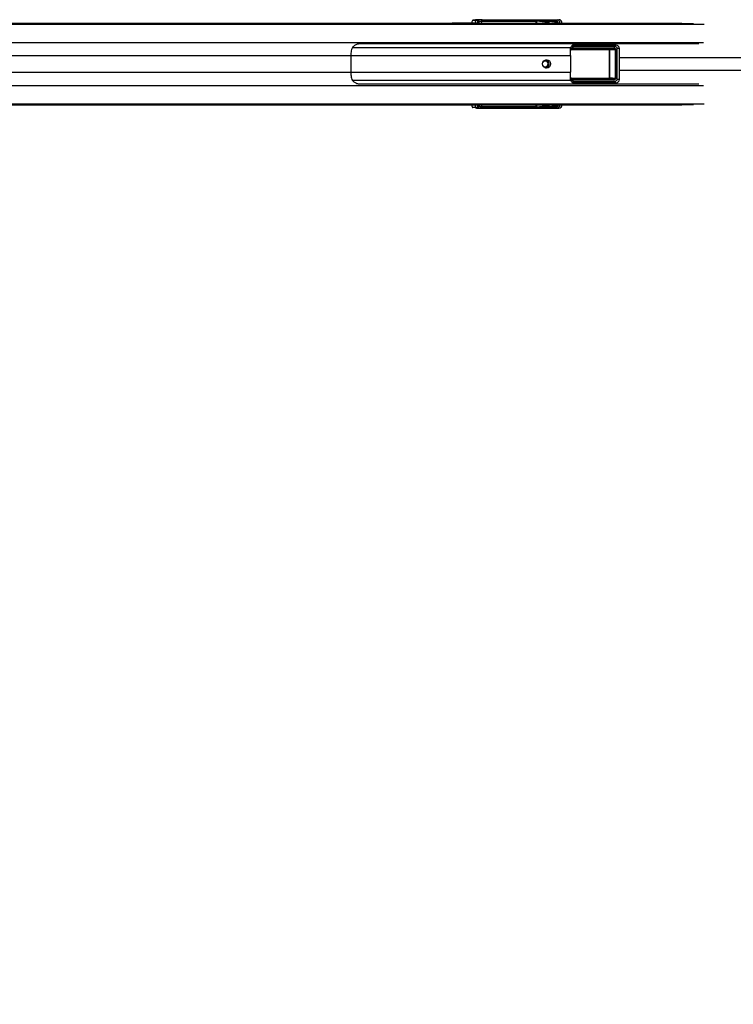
# Paper-space layout 'Wall Base Bracket' of a CAD drawing. Header units: millimetres. Extents: x 2123 to 18395, y 1042 to 15955.
# Tile 32 of 48: x 4084 to 4923, y 11351 to 12507. Entities that reach past the tile are written whole.
import ezdxf

# ---------------------------------------------------------------- set-up
doc = ezdxf.new("R2010")
doc.units = ezdxf.units.MM
doc.layers.add('COMPONENT_GEOMETRY', color=7, linetype='Continuous')
doc.styles.add('SLDTEXTSTYLE1', font='TXT', dxfattribs={"width": 0.75})
doc.dimstyles.new('SLDDIMSTYLE2', dxfattribs={"dimtxt": 100, "dimasz": 6.604, "dimexe": 0, "dimexo": 0.0625, "dimgap": 25, "dimtad": 0, "dimtih": 1, "dimtoh": 1, "dimdec": 0, "dimlfac": 0.5, "dimrnd": 1e-09, "dimzin": 12, "dimdsep": 46, "dimtxsty": 'SLDTEXTSTYLE1', "dimsah": 1, "dimcen": 0.09, "dimadec": 0, "dimazin": 3, "dimtfac": 1, "dimtdec": 3, "dimtofl": 0, "dimtmove": 0, "dimatfit": 3, "dimfxl": 1, "dimfrac": 2, "dimtolj": 1, "dimtzin": 12, "dimarcsym": 0})

# ---------------------------------------------------------------- blocks, each defined once
blk = doc.blocks.new('_D_20')
at = {"layer": 'COMPONENT_GEOMETRY', "color": 7, "ltscale": 2}
for p, q in [((10064.2, 12394.7), (10064.2, 8451.3)), ((2878.4, 12242.9), (2878.4, 8451.3)), ((2878.4, 8457.6), (6323.5, 8457.6)), ((10064.2, 8457.6), (6619.1, 8457.6))]:
    blk.add_line(p, q, dxfattribs=at)
for points in [[(2878.4, 8457.6), (2885, 8456.6), (2885, 8458.6)], [(10064.2, 8457.6), (10057.6, 8458.6), (10057.6, 8456.6)]]:
    blk.add_solid(points, dxfattribs=at)
at = {"layer": 'COMPONENT_GEOMETRY', "color": 7, "ltscale": 2, "insert": (6323.5, 8507.2), "char_height": 100, "attachment_point": 1, "style": 'SLDTEXTSTYLE1'}
blk.add_mtext('3593', dxfattribs=at)

psp = doc.layouts.new('Wall Base Bracket')

# ---------------------------------------------------------------- linework, layer by layer
at = {"color": 7, "linetype": 'Continuous', "lineweight": 25, "ltscale": 2}
for p, q in [((4620.13, 12507.17), (4617.11, 12506.75)), ((4617.11, 12506.75), (4620.89, 12506.75)), ((4620.89, 12506.75), (4622.42, 12506.97)), ((4627.62, 12507.16), (4715.96, 12507.16)), ((4627.95, 12507.46), (4718.1, 12507.46)), ((4702.16, 12504.68), (4691.6, 12505.66)), ((4692.56, 12506.66), (4703.1, 12505.68)), ((4704.62, 12505.68), (4696.89, 12506.55)), ((4697.03, 12506.54), (4696.89, 12506.55)), ((4704.72, 12505.68), (4697.03, 12506.54)), ((4703.1, 12505.68), (4704.62, 12505.68)), ((4704.72, 12505.68), (4704.62, 12505.68)), ((4707.25, 12506.29), (4714.45, 12505.62)), ((4715.85, 12505.62), (4710.66, 12506.2)), ((4715.95, 12505.62), (4710.77, 12506.19)), ((4715.96, 12507.16), (4718.1, 12507.46)), ((3438.42, 12503.46), (4592.57, 12503.46)), ((4592.57, 12503.46), (4598.65, 12503.46)), ((4598.65, 12503.46), (4616.6, 12503.46)), ((4614.52, 12503.07), (4621.25, 12502.83)), ((4614.52, 12503.07), (4623.5, 12503.07)), ((4616.6, 12503.46), (4619.65, 12503.46)), ((4619.65, 12503.46), (4862.79, 12503.46)), ((4624.34, 12504.97), (4622.81, 12504.75)), ((4623.95, 12502.98), (4623.5, 12503.07)), ((4691.32, 12505.51), (4626.97, 12505.51)), ((4703.61, 12504.18), (4702.34, 12504.18)), ((4705.1, 12504.18), (4703.61, 12504.18)), ((4705.76, 12503.46), (4705.76, 12504.18)), ((4713.51, 12504.62), (4706.12, 12505.3)), ((4713.69, 12504.12), (4714.96, 12504.12)), ((4713.69, 12503.73), (4713.69, 12504.12)), ((4713.69, 12503.73), (4714.96, 12503.73)), ((4714.45, 12505.62), (4715.85, 12505.62)), ((4714.96, 12504.12), (4714.96, 12503.73)), ((4716.34, 12504.12), (4714.96, 12504.12)), ((4714.96, 12503.73), (4716.34, 12503.73)), ((4715.85, 12505.62), (4715.95, 12505.62)), ((4716.34, 12503.73), (4716.34, 12504.12)), ((4716.99, 12503.73), (4716.99, 12504.12)), ((4882.76, 12478.96), (4483.63, 12478.96)), ((4733.9, 12474.05), (4782.74, 12474.05)), ((4783.05, 12473.05), (4734.21, 12473.05)), ((4784.29, 12475.61), (4735.2, 12475.55)), ((4736.86, 12477.55), (4784.9, 12477.61)), ((4757.61, 12478.49), (4777.54, 12478.52)), ((4776.74, 12472.48), (4783.05, 12473.05)), ((4777.51, 12439.43), (4777.51, 12471.5)), ((4777.51, 12471.5), (4777.81, 12471.5)), ((4784.9, 12477.61), (4777.54, 12478.52)), ((4784.58, 12472.11), (4777.81, 12471.5)), ((4777.81, 12471.5), (4777.81, 12439.43)), ((4785.52, 12477.57), (4778.22, 12478.47)), ((4784.58, 12472.11), (4785.18, 12472.11)), ((4784.58, 12438.82), (4784.58, 12472.11)), ((4785.18, 12472.11), (4785.18, 12438.82)), ((4786.69, 12437.37), (4786.69, 12473.55)), ((4789.35, 12437.37), (4789.35, 12473.55)), ((4473.48, 12465.31), (4473.48, 12445.62)), ((4731.85, 12465.31), (4731.85, 12445.62)), ((4734.84, 12434.7), (4733.4, 12436.42)), ((4782.74, 12436.88), (4733.9, 12436.88)), ((4734.21, 12437.87), (4783.05, 12437.87)), ((4783.05, 12437.87), (4776.74, 12438.44)), ((4777.51, 12439.43), (4777.81, 12439.43)), ((4777.81, 12439.43), (4784.58, 12438.82)), ((4784.58, 12438.82), (4785.18, 12438.82)), ((4483.63, 12431.96), (4882.76, 12431.96)), ((4735.2, 12435.37), (4784.29, 12435.31)), ((4784.9, 12433.32), (4736.86, 12433.38)), ((4757.61, 12432.43), (4777.54, 12432.41)), ((4777.54, 12432.41), (4784.9, 12433.32)), ((4778.22, 12432.45), (4785.52, 12433.35)), ((3782.57, 12407.46), (4592.57, 12407.46)), ((4592.57, 12407.46), (4598.65, 12407.46)), ((4598.65, 12407.46), (4616.6, 12407.46)), ((4621.25, 12408.09), (4614.52, 12407.85)), ((4614.52, 12407.85), (4623.5, 12407.85)), ((4616.6, 12407.46), (4619.65, 12407.46)), ((4620.89, 12404.17), (4617.11, 12404.18)), ((4620.13, 12403.75), (4617.11, 12404.18)), ((4619.65, 12407.46), (4862.79, 12407.46)), ((4622.42, 12403.96), (4620.89, 12404.17)), ((4622.81, 12406.17), (4624.34, 12405.96)), ((4623.5, 12407.85), (4623.95, 12407.94)), ((4626.97, 12405.42), (4691.32, 12405.42)), ((4715.96, 12403.77), (4627.62, 12403.77)), ((4627.95, 12403.46), (4718.1, 12403.46)), ((4691.6, 12405.27), (4702.16, 12406.24)), ((4703.1, 12405.24), (4692.56, 12404.27)), ((4696.89, 12404.38), (4704.62, 12405.24)), ((4696.89, 12404.38), (4697.04, 12404.4)), ((4697.04, 12404.39), (4704.72, 12405.25)), ((4702.34, 12406.74), (4703.61, 12406.74)), ((4704.62, 12405.24), (4703.1, 12405.24)), ((4703.61, 12406.74), (4705.1, 12406.74)), ((4705.76, 12406.74), (4705.76, 12407.46)), ((4706.12, 12405.62), (4713.51, 12406.3)), ((4714.45, 12405.3), (4707.25, 12404.64)), ((4710.66, 12404.72), (4715.85, 12405.3)), ((4710.77, 12404.73), (4715.95, 12405.31)), ((4714.96, 12407.2), (4713.69, 12407.2)), ((4713.69, 12406.8), (4713.69, 12407.2)), ((4714.96, 12406.8), (4713.69, 12406.8)), ((4715.85, 12405.3), (4714.45, 12405.3)), ((4714.96, 12407.2), (4714.96, 12406.8)), ((4716.34, 12407.2), (4714.96, 12407.2)), ((4714.96, 12406.8), (4716.34, 12406.8)), ((4718.1, 12403.46), (4715.96, 12403.77)), ((4716.34, 12406.8), (4716.34, 12407.2)), ((4716.99, 12407.2), (4716.98, 12407.46)), ((4716.99, 12406.8), (4716.99, 12407.2))]:
    psp.add_line(p, q, dxfattribs=at)
at = {"color": 8, "linetype": 'Continuous', "lineweight": 25, "ltscale": 2}
for p, q in [((3438.42, 12503.07), (4614.52, 12503.07)), ((3438.42, 12502.36), (4888.97, 12502.36)), ((4623.5, 12503.07), (4876.5, 12503.07)), ((4624.25, 12503.46), (4624.34, 12504.97)), ((4626.97, 12505.51), (4626.85, 12503.46)), ((4691.5, 12503.46), (4691.32, 12505.51)), ((4691.61, 12505.6), (4691.8, 12503.46)), ((4702.34, 12503.46), (4702.34, 12504.18)), ((4703.61, 12504.18), (4703.61, 12503.46)), ((4705.1, 12503.46), (4705.1, 12504.18)), ((4705.76, 12504.18), (4705.1, 12504.18)), ((4705.84, 12505.51), (4705.16, 12505.51)), ((4705.99, 12503.46), (4705.83, 12505.22)), ((4706.12, 12505.3), (4706.29, 12503.46)), ((4716.34, 12504.12), (4716.99, 12504.12)), ((4716.34, 12503.73), (4716.99, 12503.73)), ((4717.06, 12503.46), (4717.06, 12503.49)), ((3435.78, 12480.76), (4888.21, 12480.76)), ((4475.47, 12474.62), (4731.92, 12474.62)), ((4776.9, 12471.98), (4731.53, 12471.98)), ((4731.6, 12472.48), (4776.74, 12472.48)), ((4732.02, 12474.36), (4733.4, 12474.51)), ((4789.35, 12473.55), (4786.69, 12473.55)), ((3519.64, 12465.31), (4473.48, 12465.31)), ((4473.48, 12465.31), (4731.85, 12465.31)), ((3519.64, 12445.62), (4473.48, 12445.62)), ((4473.48, 12445.62), (4731.85, 12445.62)), ((4475.47, 12436.31), (4731.92, 12436.31)), ((4731.62, 12438.94), (4776.9, 12438.94)), ((4776.74, 12438.44), (4731.64, 12438.44)), ((4789.35, 12437.37), (4786.69, 12437.37)), ((3435.78, 12430.16), (4888.21, 12430.16)), ((4734.21, 12433.57), (4735.86, 12433.79)), ((3438.42, 12408.57), (4888.97, 12408.57)), ((3438.42, 12407.85), (4614.52, 12407.85)), ((4623.5, 12407.85), (4876.5, 12407.85)), ((4624.34, 12405.96), (4624.25, 12407.46)), ((4626.85, 12407.46), (4626.97, 12405.42)), ((4691.32, 12405.42), (4691.5, 12407.46)), ((4691.8, 12407.46), (4691.61, 12405.33)), ((4702.34, 12406.74), (4702.34, 12407.46)), ((4703.61, 12407.46), (4703.61, 12406.74)), ((4704.72, 12405.25), (4704.62, 12405.24)), ((4705.1, 12406.74), (4705.1, 12407.46)), ((4705.76, 12406.74), (4705.1, 12406.74)), ((4705.17, 12405.42), (4705.84, 12405.42)), ((4705.83, 12405.71), (4705.99, 12407.46)), ((4706.29, 12407.46), (4706.12, 12405.62)), ((4715.96, 12405.31), (4715.85, 12405.3)), ((4716.99, 12407.2), (4716.34, 12407.2)), ((4716.99, 12406.8), (4716.34, 12406.8)), ((4717.06, 12407.44), (4717.06, 12407.46))]:
    psp.add_line(p, q, dxfattribs=at)
at = {"color": 7, "linetype": 'Continuous', "lineweight": 25, "ltscale": 2, "flags": 128}
psp.add_lwpolyline([(4703.69, 12450.46), (4701.9, 12450.84), (4700.37, 12451.93), (4699.36, 12453.55), (4699, 12455.46), (4699.36, 12457.38), (4700.37, 12459), (4701.9, 12460.08), (4703.69, 12460.46), (4705.49, 12460.08), (4707.01, 12459), (4708.03, 12457.38), (4708.39, 12455.46), (4708.03, 12453.55), (4707.01, 12451.93), (4705.49, 12450.84), (4703.69, 12450.46)], dxfattribs=at)
at = {"color": 7, "linetype": 'Continuous', "lineweight": 25, "ltscale": 4}
for centre, radius, start, end in [((4620.83, 12504.77), 1.98, 359.49004, 88.32072), ((4622.36, 12504.99), 1.98, 359.4851, 88.32212), ((4628.75, 12505.76), 1.8, 128.66864, 187.96024), ((4691.2, 12506.36), 0.805, 277.81302, 299.89467), ((4692.52, 12506.81), 0.16, 284.10494, 340.13949), ((4696.84, 12506.72), 0.178, 286.43554, 344.3588), ((4703.14, 12504.7), 0.98, 92.44888, 181.18476), ((4707.17, 12506.49), 0.221, 291.24469, 351.78105), ((4710.57, 12506.42), 0.236, 292.63661, 353.64497), ((4616.59, 12484.1), 19.36, 78.58383, 89.96028), ((4619.63, 12484.09), 19.37, 78.48602, 89.95915), ((4691.21, 12506.39), 0.888, 276.78714, 296.46663), ((4705.73, 12506.1), 0.89, 276.79602, 296.44487), ((4706.03, 12506.85), 1.35, 262.1043, 274.01676), ((4714.49, 12504.64), 0.98, 92.44922, 181.18442), ((4517.46, 12465.38), 43.99, 172.70419, 180.08675), ((4673.33, 12465.34), 58.52, 359.96595, 5.50847), ((4734.3, 12474.06), 1.01, 153.71205, 264.76515), ((4734.97, 12475.74), 2, 218.04521, 237.58986), ((4734.98, 12473.84), 1.11, 169.05531, 225.5558), ((4736.31, 12476.57), 1.5, 192.92742, 222.50398), ((4736.02, 12476.53), 0.622, 71.65965, 105.257), ((4776.35, 12472.09), 0.553, 349.04236, 45.55629), ((4783.83, 12473.84), 1.11, 169.05531, 225.5558), ((4786.46, 12476.03), 2.21, 134.53286, 191.00424), ((4701.72, 12455.46), 5.05, 283.03862, 76.96138), ((4702.06, 12455.65), 3.27, 356.79142, 142.11149), ((4702.07, 12455.25), 3.26, 217.32556, 3.77153), ((4517.46, 12445.55), 43.99, 179.91325, 187.29581), ((4673.33, 12445.58), 58.52, 354.49153, 0.03405), ((4734.3, 12436.87), 1.01, 95.23485, 206.28795), ((4734.97, 12435.19), 2, 122.41014, 141.95479), ((4734.98, 12437.09), 1.11, 134.4442, 190.94469), ((4776.35, 12438.84), 0.553, 314.44371, 10.95764), ((4783.83, 12437.09), 1.11, 134.4442, 190.94469), ((4736.31, 12434.36), 1.5, 137.49602, 167.07258), ((4736.02, 12434.39), 0.622, 254.743, 288.34035), ((4786.46, 12434.89), 2.21, 168.99576, 225.46714), ((4616.59, 12426.83), 19.36, 270.03972, 281.41617), ((4619.63, 12426.83), 19.37, 270.04085, 281.51398), ((4620.83, 12406.15), 1.98, 271.67928, 0.50996), ((4622.36, 12405.94), 1.98, 271.67788, 0.5149), ((4628.75, 12405.17), 1.8, 172.03976, 231.33136), ((4691.2, 12404.57), 0.805, 60.10533, 82.18698), ((4691.21, 12404.53), 0.888, 63.53337, 83.21286), ((4692.52, 12404.11), 0.16, 19.86051, 75.89506), ((4696.84, 12404.21), 0.178, 15.6412, 73.56446), ((4703.14, 12406.22), 0.98, 178.81524, 267.55112), ((4705.73, 12404.82), 0.89, 63.55513, 83.20398), ((4706.03, 12404.08), 1.35, 85.98324, 97.8957), ((4707.17, 12404.43), 0.221, 8.21895, 68.75531), ((4710.57, 12404.51), 0.236, 6.35503, 67.36339), ((4714.49, 12406.28), 0.98, 178.81558, 267.55078)]:
    psp.add_arc(centre, radius, start, end, dxfattribs=at)
at = {"color": 8, "linetype": 'Continuous', "lineweight": 25, "ltscale": 4}
for centre, radius, start, end in [((4716.99, 12505.83), 1.69, 128.0004, 184.84002), ((4717.09, 12491.74), 11.75, 86.25201, 90.15644), ((4716.99, 12405.1), 1.69, 175.15998, 231.9996), ((4717.09, 12419.19), 11.75, 269.84356, 273.74799)]:
    psp.add_arc(centre, radius, start, end, dxfattribs=at)
at = {"color": 7, "linetype": 'Continuous', "lineweight": 25, "ltscale": 4}
for centre, major_axis, ratio, start_param, end_param in [((4617.2, 12500.75), (0, 6), 0.325952, 0.0460032, 1.1020644), ((4625.81, 12507.18), (6.02, 0.1), 0.0439267, 1.2060135, 2.8015596), ((4626.2, 12506.97), (4.01, 0.07), 0.0439267, 1.2060135, 2.8015596), ((4690.34, 12505.16), (0, 2.5), 0.5135386, 4.8869219, 4.9129515), ((4776.91, 12504.66), (103.02, -2.5), 0.0008479, 3.7530802, 3.822914), ((4776.91, 12505.16), (103.01, -2), 0.0006456, 3.7547681, 3.8246019), ((4703.08, 12504.18), (0, 1.5), 0.3560683, 4.712389, 6.2482787), ((4704.6, 12504.18), (0, 1.5), 0.3342183, 4.712389, 6.2482787), ((4776.91, 12504.66), (103.02, -2.5), 0.0008479, 3.9698079, 4.0139569), ((4776.91, 12505.16), (103.01, -2), 0.0006456, 3.9714957, 4.0156448), ((4715.87, 12503.14), (0.67, 3.97), 0.9341486, 4.8674889, 6.4394412), ((4717.88, 12503.43), (1.39, 3.83), 0.9099183, 5.0309664, 6.6029187), ((4592.57, 12343.46), (314.72, 0), 0.5083921, 1.5009832, 1.5707963), ((4598.65, 12343.46), (314.72, 0), 0.5083921, 1.5015838, 1.5707963), ((4621.67, 12502.98), (2.43, -0.06), 0.0655914, 4.5417646, 6.6371666), ((4626.23, 12504.97), (2.01, 0.2), 0.2467583, 1.1702491, 2.7657952), ((4689.88, 12505.16), (0, 2), 0.7293247, 4.8869219, 4.9129515), ((4702.15, 12504.18), (0, 0.5), 0.3779182, 4.712389, 6.2482787), ((4707.75, 12505.17), (1.9, -0.39), 0.7714597, 3.1770037, 3.3710044), ((4707.57, 12505.26), (1.45, -0.27), 0.6750908, 3.1735108, 3.3675115), ((4713.5, 12504.12), (0, 0.5), 0.3779182, 4.712389, 6.2482787), ((4714.43, 12504.12), (0, 1.5), 0.3560683, 4.712389, 6.2482787), ((4715.84, 12504.12), (0, 1.5), 0.3342183, 4.712389, 6.2482787), ((4656.74, 12464.48), (109.04, 10.9), 0.0105825, 0.7795669, 0.8187701), ((4741.13, 12470.96), (8.16, 0), 0.8194677, 2.3851365, 2.6615065), ((4782.96, 12480.35), (271.41, 0.5), 0.0066965, 4.5410686, 4.6188255), ((4776.72, 12471.48), (1.09, 0.06), 0.9159717, 6.2421264, 7.7832404), ((4776.88, 12471.48), (0.628, 0.04), 0.7949603, 6.2320357, 7.7731497), ((4777.68, 12474.51), (4.68, -0.39), 0.8523674, 1.5248226, 1.6701578), ((4782.67, 12472.05), (2.51, 0.16), 0.7949603, 6.2320357, 7.7731497), ((4782.99, 12472.05), (1.59, 0.11), 0.6287674, 6.2308543, 7.7719683), ((4784.35, 12473.61), (2.34, -0.2), 0.8523674, 0.071256, 1.6701578), ((4785, 12473.61), (4.25, -0.28), 0.9398079, 0.0578123, 1.6567141), ((4656.74, 12446.44), (109.04, -10.9), 0.0105825, 5.4644152, 5.5036184), ((4741.13, 12439.96), (8.16, 0), 0.8194677, 3.6216788, 3.8980488), ((4776.72, 12439.44), (1.09, -0.06), 0.9159717, 4.7831302, 6.3242442), ((4776.88, 12439.44), (0.628, -0.04), 0.7949603, 4.7932209, 6.3343349), ((4782.67, 12438.88), (2.51, -0.16), 0.7949603, 4.7932209, 6.3343349), ((4782.99, 12438.88), (1.59, -0.11), 0.6287674, 4.7944023, 6.3355163), ((4784.35, 12437.32), (2.34, 0.2), 0.8523674, 4.6130275, 6.2119293), ((4785, 12437.32), (4.25, 0.28), 0.9398079, 4.6264712, 6.225373), ((4782.96, 12430.58), (271.41, -0.5), 0.0066965, 1.6643598, 1.7421385), ((4777.68, 12436.41), (4.68, 0.39), 0.8523674, 4.6130275, 4.7583627), ((4592.57, 12567.46), (314.72, 0), 0.5083921, 4.712389, 4.7822022), ((4598.65, 12567.46), (314.72, 0), 0.5083921, 4.712389, 4.7816015), ((4617.2, 12410.17), (0, 6), 0.325952, 2.0395283, 3.0955894), ((4625.81, 12403.75), (6.02, -0.1), 0.0439267, 3.4816257, 5.0771718), ((4621.67, 12407.94), (2.43, 0.06), 0.0655914, 5.929204, 8.0246061), ((4626.2, 12403.95), (4.01, -0.07), 0.0439267, 3.4816257, 5.0771718), ((4626.23, 12405.95), (2.01, -0.2), 0.2467583, 3.5173901, 5.1129362), ((4689.88, 12405.76), (0, 2), 0.7293247, 4.5118264, 4.5378561), ((4690.34, 12405.76), (0, 2.5), 0.5135386, 4.5118264, 4.5378561), ((4776.91, 12406.26), (103.02, 2.5), 0.0008479, 2.4602713, 2.5301051), ((4776.91, 12405.76), (103.01, 2), 0.0006456, 2.4585834, 2.5284173), ((4702.15, 12406.74), (0, 0.5), 0.3779182, 3.1764992, 4.712389), ((4703.08, 12406.74), (0, 1.5), 0.3560683, 3.1764992, 4.712389), ((4704.6, 12406.74), (0, 1.5), 0.3342183, 3.1764992, 4.712389), ((4707.75, 12405.76), (1.9, 0.39), 0.7714597, 2.9121809, 3.1061816), ((4707.57, 12405.67), (1.45, 0.27), 0.6750908, 2.9156738, 3.1096745), ((4776.91, 12406.26), (103.02, 2.5), 0.0008479, 2.2692284, 2.3133774), ((4776.91, 12405.76), (103.01, 2), 0.0006456, 2.2675405, 2.3116896), ((4713.5, 12406.8), (0, 0.5), 0.3779182, 3.1764992, 4.712389), ((4714.43, 12406.8), (0, 1.5), 0.3560683, 3.1764992, 4.712389), ((4715.84, 12406.8), (0, 1.5), 0.3342183, 3.1764992, 4.712389), ((4715.87, 12407.78), (-0.67, 3.97), 0.9341486, 2.9853368, 4.5572891), ((4717.88, 12407.5), (-1.39, 3.83), 0.9099183, 2.8218592, 4.3938115)]:
    psp.add_ellipse(centre, major_axis=major_axis, ratio=ratio, start_param=start_param, end_param=end_param, dxfattribs=at)
at = {"color": 8, "linetype": 'Continuous', "lineweight": 25, "ltscale": 4}
for centre, major_axis, ratio, start_param, end_param in [((4620.98, 12500.76), (0, 6), 0.325882, 0.045869, 1.1028022), ((4622.87, 12500.76), (0, 4), 0.325952, 0.0460032, 0.8278434), ((4713.5, 12503.73), (0, 0.5), 0.3779182, 4.158029, 4.712389), ((4715.19, 12503.49), (0.7, 1.92), 0.9099183, 5.0309664, 5.3492181), ((4763.96, 12475.23), (45.22, -4.52), 0.0107076, 4.0111989, 4.0707672), ((4763.96, 12435.69), (45.22, 4.52), 0.0107076, 2.2124181, 2.2719864), ((4620.98, 12410.17), (0, 6), 0.325882, 2.0387905, 3.0957237), ((4622.87, 12410.17), (0, 4), 0.325952, 2.3137493, 3.0955894), ((4713.5, 12407.2), (0, 0.5), 0.3779182, 4.712389, 5.266749)]:
    psp.add_ellipse(centre, major_axis=major_axis, ratio=ratio, start_param=start_param, end_param=end_param, dxfattribs=at)
at = {"color": 7, "linetype": 'Continuous', "lineweight": 25, "ltscale": 2}
for points, knots in [([(4691.31, 12505.56), (4691.31, 12505.58), (4691.29, 12505.74), (4691.32, 12506.01), (4691.47, 12506.32), (4691.7, 12506.54), (4692, 12506.68), (4692.33, 12506.75), (4692.55, 12506.76), (4692.67, 12506.76)], [0, 0, 0, 0, 0.032388, 0.222067, 0.3812114, 0.5433889, 0.6728176, 0.8347655, 1, 1, 1, 1]), ([(4692.56, 12506.66), (4692.47, 12506.66), (4692.33, 12506.66), (4692.15, 12506.62), (4692.01, 12506.57), (4691.93, 12506.53), (4691.8, 12506.43), (4691.69, 12506.29), (4691.59, 12506.03), (4691.58, 12505.81), (4691.6, 12505.68), (4691.6, 12505.66)], [0, 0, 0, 0, 0.1655256, 0.2835615, 0.3149012, 0.413472, 0.4333543, 0.5928821, 0.7604072, 0.9651698, 1, 1, 1, 1]), ([(4705.76, 12504.18), (4705.75, 12504.29), (4705.74, 12504.58), (4705.64, 12504.98), (4705.41, 12505.34), (4705.1, 12505.59), (4704.85, 12505.65), (4704.72, 12505.68)], [0, 0, 0, 0, 0.15324074, 0.42359276, 0.62908763, 0.80526597, 1, 1, 1, 1]), ([(4705.84, 12505.51), (4705.88, 12505.63), (4705.94, 12505.86), (4706.19, 12506.14), (4706.52, 12506.33), (4706.94, 12506.45), (4707.22, 12506.46), (4707.39, 12506.46)], [0, 0, 0, 0, 0.1837122, 0.3577361, 0.5459205, 0.7461872, 1, 1, 1, 1]), ([(4707.25, 12506.29), (4707.13, 12506.29), (4706.92, 12506.28), (4706.6, 12506.19), (4706.36, 12506.02), (4706.19, 12505.78), (4706.14, 12505.6), (4706.12, 12505.5)], [0, 0, 0, 0, 0.2617225, 0.4547859, 0.6342531, 0.807868, 1, 1, 1, 1]), ([(4716.99, 12504.12), (4716.99, 12504.23), (4716.98, 12504.52), (4716.88, 12504.92), (4716.64, 12505.28), (4716.33, 12505.53), (4716.08, 12505.59), (4715.95, 12505.62)], [0, 0, 0, 0, 0.1532536, 0.4235898, 0.6290822, 0.8052836, 1, 1, 1, 1]), ([(4716.97, 12503.46), (4716.98, 12503.5), (4716.99, 12503.59), (4716.99, 12503.68), (4716.99, 12503.73)], [0, 0, 0, 0, 0.4594766, 1, 1, 1, 1]), ([(4483.63, 12478.96), (4483.12, 12478.93), (4481.93, 12478.86), (4479.61, 12478.13), (4477.08, 12476.65), (4474.72, 12474.21), (4474.13, 12472.03), (4473.83, 12470.96)], [0, 0, 0, 0, 0.1096283, 0.25672638, 0.49978601, 0.75517649, 1, 1, 1, 1]), ([(4731.92, 12474.62), (4731.73, 12473.78), (4731.46, 12472.62), (4731.55, 12471.33), (4731.58, 12470.96)], [0, 0, 0, 0, 0.72014022, 1, 1, 1, 1]), ([(4739.52, 12478.96), (4739.52, 12478.96), (4738.91, 12478.96), (4737.34, 12478.83), (4735.16, 12478.12), (4733.38, 12476.89), (4732.35, 12475.68), (4732.05, 12474.95), (4731.92, 12474.62)], [0, 0, 0, 0, 0.0026711, 0.1953594, 0.5071592, 0.7219614, 0.8748703, 1, 1, 1, 1]), ([(4733.4, 12474.51), (4733.63, 12474.85), (4734.05, 12475.48), (4734.6, 12475.99), (4734.84, 12476.23)], [0, 0, 0, 0, 0.5447294, 1, 1, 1, 1]), ([(4734.84, 12476.23), (4735.05, 12476.41), (4735.33, 12476.66), (4735.68, 12476.97), (4735.81, 12477.08), (4735.86, 12477.13)], [0, 0, 0, 0, 0.59280764, 0.81579783, 1, 1, 1, 1]), ([(4736.22, 12477.12), (4736.16, 12477.04), (4736.02, 12476.85), (4735.72, 12476.41), (4735.44, 12475.95), (4735.25, 12475.63), (4735.2, 12475.55)], [0, 0, 0, 0, 0.2055294, 0.434428, 0.8552786, 1, 1, 1, 1]), ([(4736.86, 12477.55), (4736.86, 12477.55), (4736.71, 12477.54), (4736.35, 12477.48), (4736.04, 12477.26), (4735.86, 12477.13)], [0, 0, 0, 0, 0.01069, 0.4125392, 1, 1, 1, 1]), ([(4736.86, 12477.55), (4736.86, 12477.55), (4736.76, 12477.54), (4736.53, 12477.48), (4736.34, 12477.25), (4736.22, 12477.12)], [0, 0, 0, 0, 0.0107212, 0.4125626, 1, 1, 1, 1]), ([(4473.83, 12439.96), (4474.07, 12439.03), (4474.54, 12437.17), (4476.49, 12434.81), (4478.77, 12433.2), (4481.05, 12432.31), (4482.6, 12432), (4483.38, 12431.97), (4483.63, 12431.96)], [0, 0, 0, 0, 0.2129299, 0.4246009, 0.6767684, 0.83003, 0.9444865, 1, 1, 1, 1]), ([(4731.58, 12439.96), (4731.55, 12439.03), (4731.52, 12437.74), (4731.83, 12436.62), (4731.92, 12436.31)], [0, 0, 0, 0, 0.7198691, 1, 1, 1, 1]), ([(4731.92, 12436.31), (4732.05, 12435.97), (4732.35, 12435.24), (4733.38, 12434.04), (4735.16, 12432.8), (4737.34, 12432.1), (4738.91, 12431.96), (4739.52, 12431.96), (4739.52, 12431.96)], [0, 0, 0, 0, 0.1251297, 0.2780386, 0.4928408, 0.8046406, 0.9973289, 1, 1, 1, 1]), ([(4735.86, 12433.79), (4735.81, 12433.84), (4735.68, 12433.96), (4735.33, 12434.26), (4735.05, 12434.51), (4734.84, 12434.7)], [0, 0, 0, 0, 0.18420217, 0.40719236, 1, 1, 1, 1]), ([(4735.2, 12435.37), (4735.35, 12435.13), (4735.54, 12434.8), (4735.82, 12434.37), (4736.02, 12434.08), (4736.16, 12433.89), (4736.22, 12433.8)], [0, 0, 0, 0, 0.4255419, 0.5656235, 0.794495, 1, 1, 1, 1]), ([(4736.86, 12433.38), (4736.86, 12433.38), (4736.71, 12433.38), (4736.35, 12433.45), (4736.04, 12433.66), (4735.86, 12433.79)], [0, 0, 0, 0, 0.010689, 0.4231961, 1, 1, 1, 1]), ([(4736.86, 12433.38), (4736.86, 12433.38), (4736.76, 12433.38), (4736.53, 12433.45), (4736.33, 12433.67), (4736.22, 12433.8)], [0, 0, 0, 0, 0.0107201, 0.4231948, 1, 1, 1, 1]), ([(4692.67, 12404.17), (4692.55, 12404.17), (4692.34, 12404.17), (4692.02, 12404.24), (4691.73, 12404.36), (4691.49, 12404.58), (4691.37, 12404.8), (4691.3, 12405.06), (4691.3, 12405.22), (4691.31, 12405.37)], [0, 0, 0, 0, 0.1677588, 0.3093851, 0.4420959, 0.5973595, 0.7692331, 0.8002335, 1, 1, 1, 1]), ([(4691.6, 12405.27), (4691.59, 12405.15), (4691.58, 12404.91), (4691.69, 12404.63), (4691.86, 12404.44), (4692, 12404.36), (4692.13, 12404.31), (4692.21, 12404.29), (4692.38, 12404.27), (4692.47, 12404.27), (4692.56, 12404.27)], [0, 0, 0, 0, 0.2158922, 0.428935, 0.5802719, 0.6862284, 0.7010647, 0.8134319, 0.8320051, 1, 1, 1, 1]), ([(4704.72, 12405.25), (4704.85, 12405.28), (4705.09, 12405.33), (4705.36, 12405.54), (4705.54, 12405.78), (4705.67, 12406.08), (4705.75, 12406.4), (4705.75, 12406.64), (4705.76, 12406.74)], [0, 0, 0, 0, 0.1993615, 0.3515493, 0.4951164, 0.6479451, 0.8553774, 1, 1, 1, 1]), ([(4707.39, 12404.46), (4707.27, 12404.47), (4707.02, 12404.47), (4706.63, 12404.55), (4706.25, 12404.73), (4705.96, 12405.03), (4705.88, 12405.29), (4705.84, 12405.42)], [0, 0, 0, 0, 0.1896979, 0.3880198, 0.5975969, 0.8043905, 1, 1, 1, 1]), ([(4706.12, 12405.43), (4706.15, 12405.32), (4706.19, 12405.13), (4706.32, 12404.96), (4706.46, 12404.83), (4706.57, 12404.76), (4706.76, 12404.69), (4706.98, 12404.64), (4707.16, 12404.64), (4707.25, 12404.64)], [0, 0, 0, 0, 0.204013, 0.3683378, 0.4089537, 0.5625295, 0.6085009, 0.8026689, 1, 1, 1, 1]), ([(4715.95, 12405.31), (4716.09, 12405.34), (4716.32, 12405.39), (4716.59, 12405.6), (4716.78, 12405.84), (4716.91, 12406.14), (4716.98, 12406.46), (4716.99, 12406.7), (4716.99, 12406.8)], [0, 0, 0, 0, 0.1993959, 0.3515817, 0.4951124, 0.6479392, 0.8553672, 1, 1, 1, 1])]:
    psp.add_open_spline(points, degree=3, knots=knots, dxfattribs=at)
at = {"color": 8, "linetype": 'Continuous', "lineweight": 25, "ltscale": 2}
for points, knots in [([(4697.01, 12506.67), (4697.08, 12506.67), (4697.43, 12506.65), (4697.83, 12506.59), (4698.1, 12506.44), (4698.15, 12506.41)], [0, 0, 0, 0, 0.1613046, 0.8505697, 1, 1, 1, 1]), ([(4710.81, 12506.39), (4710.87, 12506.39), (4711.23, 12506.37), (4711.67, 12506.29), (4712, 12506.1), (4712.09, 12506.05)], [0, 0, 0, 0, 0.1389222, 0.7601224, 1, 1, 1, 1]), ([(4735.86, 12477.13), (4735.49, 12477.18), (4734.93, 12477.26), (4734.39, 12477.33), (4734.21, 12477.36)], [0, 0, 0, 0, 0.6765435, 1, 1, 1, 1]), ([(4789.35, 12462.99), (5101.89, 12462.96), (5458.59, 12462.93), (5815.25, 12462.5), (5859.41, 12462.45)], [0, 0, 0, 0, 0.8761971, 1, 1, 1, 1]), ([(5859.36, 12448.48), (5765.53, 12448.38), (5449.73, 12448.04), (5093.05, 12447.94), (4830.2, 12447.91), (4789.35, 12447.9)], [0, 0, 0, 0, 0.2630803, 0.8854677, 1, 1, 1, 1]), ([(4733.4, 12436.42), (4733.14, 12436.45), (4732.68, 12436.49), (4732.22, 12436.54), (4732.02, 12436.56)], [0, 0, 0, 0, 0.5543596, 1, 1, 1, 1]), ([(4698.06, 12404.5), (4697.93, 12404.44), (4697.62, 12404.29), (4697.24, 12404.27), (4697.01, 12404.26)], [0, 0, 0, 0, 0.3974452, 1, 1, 1, 1]), ([(4712.06, 12404.87), (4711.88, 12404.78), (4711.49, 12404.58), (4711.04, 12404.55), (4710.81, 12404.53)], [0, 0, 0, 0, 0.4908905, 1, 1, 1, 1]), ([(4084.08, 9992.95), (4361.6, 10270.35), (4918.5, 10827.01), (5562.42, 11470.76), (5929.4, 11836.32), (6016.6, 11923.18)], [0, 0, 0, 0, 0.4309487, 0.8647795, 1, 1, 1, 1]), ([(6031.08, 11906.86), (5941.73, 11817.15), (5692.45, 11566.88), (5122.33, 10996.24), (4568.08, 10441.68), (4174.01, 10047.49), (4100.46, 9973.93)], [0, 0, 0, 0, 0.1390537, 0.3879608, 0.8857777, 1, 1, 1, 1])]:
    psp.add_open_spline(points, degree=3, knots=knots, dxfattribs=at)

# ---------------------------------------------------------------- dimensions: what is measured, and where the dimension line sits
at = {"layer": 'COMPONENT_GEOMETRY', "color": 7, "ltscale": 2}
dim = psp.add_linear_dim(base=(10064.23, 8457.63), p1=(2878.37, 12245.46), p2=(10064.23, 12397.28), dimstyle='SLDDIMSTYLE2', dxfattribs=at)
dim.commit()
dim.dimension.update_dxf_attribs({"geometry": '_D_20', "text_midpoint": (6471.3, 8457.63), "dimtype": 160})

doc.saveas('drawing.dxf')
